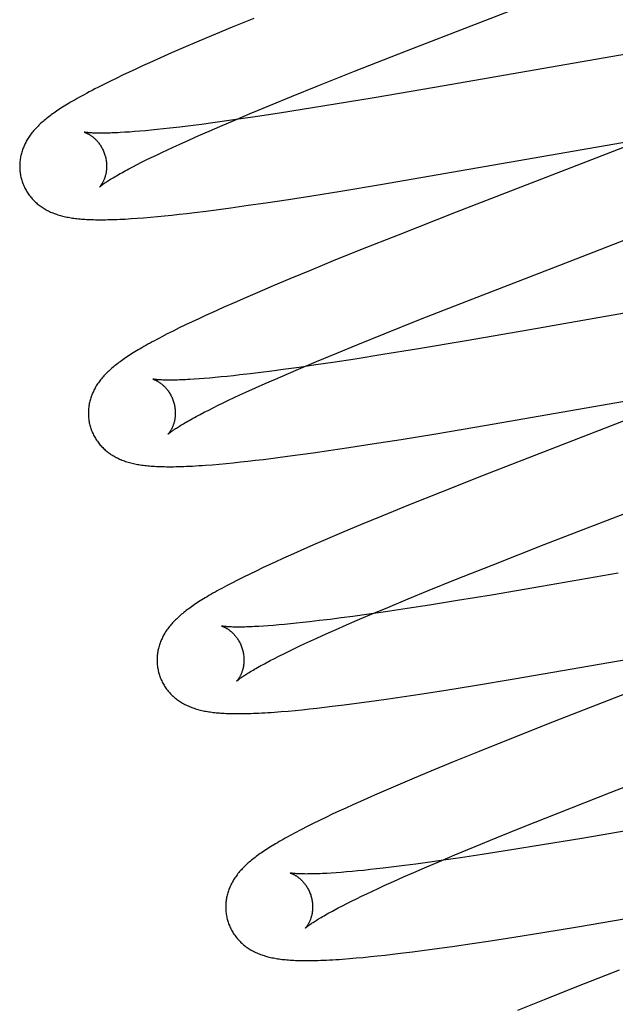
# Model space of a CAD drawing. Header units: inches. Extents: x 0 to 283, y 0 to 183.
# Tile 47 of 79: x 89.808 to 89.945, y 101.353 to 101.579. Entities that reach past the tile are written whole.
import ezdxf

# ---------------------------------------------------------------- set-up
doc = ezdxf.new("R2010")
doc.units = ezdxf.units.IN
doc.header["$LTSCALE"] = 15.583333
doc.header["$MEASUREMENT"] = 0
doc.linetypes.add('HIDDEN', pattern=[0.2, 0.1, -0.1])
doc.layers.add('DEFAULT_2', color=8, linetype='HIDDEN')

msp = doc.modelspace()

# ---------------------------------------------------------------- linework, layer by layer
at = {"layer": 'DEFAULT_2', "color": 8, "linetype": 'HIDDEN'}
for p, q in [((89.89689, 101.57183), (89.9442, 101.59018)), ((89.86179, 101.57929), (89.85679, 101.57724)), ((89.85679, 101.57724), (89.85291, 101.57563)), ((89.84914, 101.57404), (89.8455, 101.57248)), ((89.85291, 101.57563), (89.84914, 101.57404)), ((89.84286, 101.57133), (89.84029, 101.5702)), ((89.8455, 101.57248), (89.84286, 101.57133)), ((89.88491, 101.56712), (89.89689, 101.57183)), ((89.94957, 101.57145), (89.9033, 101.5634)), ((89.8378, 101.56909), (89.83618, 101.56836)), ((89.84029, 101.5702), (89.8378, 101.56909)), ((89.83306, 101.56691), (89.83155, 101.5662)), ((89.8346, 101.56763), (89.83306, 101.56691)), ((89.83618, 101.56836), (89.8346, 101.56763)), ((89.87651, 101.56378), (89.88491, 101.56712)), ((89.82866, 101.5648), (89.82727, 101.56411)), ((89.83008, 101.5655), (89.82866, 101.5648)), ((89.83155, 101.5662), (89.83008, 101.5655)), ((89.82727, 101.56411), (89.8259, 101.56342)), ((89.87045, 101.56133), (89.87651, 101.56378)), ((89.9033, 101.5634), (89.88941, 101.56102)), ((89.86559, 101.55934), (89.87045, 101.56133)), ((89.88941, 101.56102), (89.88044, 101.55953)), ((89.86093, 101.5574), (89.86559, 101.55934)), ((89.87286, 101.55831), (89.86765, 101.55749)), ((89.88044, 101.55953), (89.87286, 101.55831)), ((89.855, 101.55563), (89.8523, 101.55526)), ((89.85392, 101.55443), (89.85735, 101.5559)), ((89.85873, 101.55616), (89.855, 101.55563)), ((89.85735, 101.5559), (89.86093, 101.5574)), ((89.86261, 101.55673), (89.85873, 101.55616)), ((89.86765, 101.55749), (89.86261, 101.55673)), ((89.83435, 101.55325), (89.83319, 101.55316)), ((89.83556, 101.55335), (89.83435, 101.55325)), ((89.83683, 101.55346), (89.83556, 101.55335)), ((89.83816, 101.55359), (89.83683, 101.55346)), ((89.83954, 101.55372), (89.83816, 101.55359)), ((89.84097, 101.55387), (89.83954, 101.55372)), ((89.84245, 101.55403), (89.84097, 101.55387)), ((89.84476, 101.5543), (89.84245, 101.55403)), ((89.84717, 101.55459), (89.84476, 101.5543)), ((89.84969, 101.55491), (89.84717, 101.55459)), ((89.84907, 101.55232), (89.85145, 101.55336)), ((89.8523, 101.55526), (89.84969, 101.55491)), ((89.85145, 101.55336), (89.85392, 101.55443)), ((89.95625, 101.5533), (89.94276, 101.54804)), ((89.83319, 101.55316), (89.83208, 101.55309)), ((89.84462, 101.55032), (89.84679, 101.55131)), ((89.84679, 101.55131), (89.84907, 101.55232)), ((89.89086, 101.54108), (89.95007, 101.55135)), ((89.84059, 101.54846), (89.84188, 101.54906)), ((89.84188, 101.54906), (89.84323, 101.54969)), ((89.84323, 101.54969), (89.84462, 101.55032)), ((89.83594, 101.54619), (89.83702, 101.54673)), ((89.83702, 101.54673), (89.83816, 101.54729)), ((89.83816, 101.54729), (89.83935, 101.54786)), ((89.83935, 101.54786), (89.84059, 101.54846)), ((89.94276, 101.54804), (89.90829, 101.53469)), ((89.83304, 101.54469), (89.83395, 101.54517)), ((89.83395, 101.54517), (89.83492, 101.54567)), ((89.83492, 101.54567), (89.83594, 101.54619)), ((89.88175, 101.53958), (89.89086, 101.54108)), ((89.86449, 101.53689), (89.86972, 101.53767)), ((89.86972, 101.53767), (89.87511, 101.53851)), ((89.87511, 101.53851), (89.88175, 101.53958)), ((89.85082, 101.53499), (89.85362, 101.53536)), ((89.85362, 101.53536), (89.85649, 101.53574)), ((89.85649, 101.53574), (89.86043, 101.5363)), ((89.86043, 101.5363), (89.86449, 101.53689)), ((89.83491, 101.53333), (89.8364, 101.53344)), ((89.8364, 101.53344), (89.83796, 101.53358)), ((89.83796, 101.53358), (89.83958, 101.53372)), ((89.83958, 101.53372), (89.84123, 101.53389)), ((89.84123, 101.53389), (89.84289, 101.53406)), ((89.84289, 101.53406), (89.84459, 101.53425)), ((89.84459, 101.53425), (89.84633, 101.53444)), ((89.84633, 101.53444), (89.8481, 101.53465)), ((89.8481, 101.53465), (89.85082, 101.53499)), ((89.90829, 101.53469), (89.89496, 101.52946)), ((89.93448, 101.52349), (89.95532, 101.53157)), ((89.89496, 101.52946), (89.88632, 101.52603)), ((89.88632, 101.52603), (89.88003, 101.5235)), ((89.88003, 101.5235), (89.87494, 101.52142)), ((89.9121, 101.51481), (89.93448, 101.52349)), ((89.87001, 101.51938), (89.86619, 101.51778)), ((89.87494, 101.52142), (89.87001, 101.51938)), ((89.86619, 101.51778), (89.8625, 101.51621)), ((89.85981, 101.51505), (89.8572, 101.51391)), ((89.8625, 101.51621), (89.85981, 101.51505)), ((89.90011, 101.51009), (89.9121, 101.51481)), ((89.85467, 101.51278), (89.85222, 101.51168)), ((89.8572, 101.51391), (89.85467, 101.51278)), ((89.84909, 101.51023), (89.84757, 101.50951)), ((89.85064, 101.51095), (89.84909, 101.51023)), ((89.85222, 101.51168), (89.85064, 101.51095)), ((89.94703, 101.51149), (89.93173, 101.50881)), ((89.8446, 101.50809), (89.8432, 101.50739)), ((89.84607, 101.5088), (89.8446, 101.50809)), ((89.84757, 101.50951), (89.84607, 101.5088)), ((89.89172, 101.50675), (89.90011, 101.51009)), ((89.92699, 101.50798), (89.91055, 101.50514)), ((89.93173, 101.50881), (89.92699, 101.50798)), ((89.84186, 101.50672), (89.84062, 101.50607)), ((89.8432, 101.50739), (89.84186, 101.50672)), ((89.88567, 101.5043), (89.89172, 101.50675)), ((89.88082, 101.50232), (89.88567, 101.5043)), ((89.91055, 101.50514), (89.89913, 101.50322)), ((89.87617, 101.50038), (89.88082, 101.50232)), ((89.89142, 101.50196), (89.88505, 101.50095)), ((89.89913, 101.50322), (89.89142, 101.50196)), ((89.87218, 101.49903), (89.86852, 101.49853)), ((89.86919, 101.49742), (89.8726, 101.49888)), ((89.87599, 101.49958), (89.87218, 101.49903)), ((89.8726, 101.49888), (89.87617, 101.50038)), ((89.87993, 101.50017), (89.87599, 101.49958)), ((89.88505, 101.50095), (89.87993, 101.50017)), ((89.85289, 101.49669), (89.8516, 101.49658)), ((89.85423, 101.49682), (89.85289, 101.49669)), ((89.85563, 101.49696), (89.85423, 101.49682)), ((89.85707, 101.49712), (89.85563, 101.49696)), ((89.85857, 101.49728), (89.85707, 101.49712)), ((89.86091, 101.49755), (89.85857, 101.49728)), ((89.86335, 101.49785), (89.86091, 101.49755)), ((89.86589, 101.49818), (89.86335, 101.49785)), ((89.86852, 101.49853), (89.86589, 101.49818)), ((89.86673, 101.49635), (89.86919, 101.49742)), ((89.84919, 101.49639), (89.84807, 101.49631)), ((89.85037, 101.49648), (89.84919, 101.49639)), ((89.8516, 101.49658), (89.85037, 101.49648)), ((89.86211, 101.4943), (89.86437, 101.49531)), ((89.86437, 101.49531), (89.86673, 101.49635)), ((89.85596, 101.49147), (89.85724, 101.49207)), ((89.85724, 101.49207), (89.85857, 101.49269)), ((89.85857, 101.49269), (89.85995, 101.49332)), ((89.85995, 101.49332), (89.86211, 101.4943)), ((89.91525, 101.48575), (89.96218, 101.49392)), ((89.85244, 101.48976), (89.85356, 101.49031)), ((89.85356, 101.49031), (89.85474, 101.49088)), ((89.85474, 101.49088), (89.85596, 101.49147)), ((89.9589, 101.49138), (89.93126, 101.48068)), ((89.84852, 101.48774), (89.84942, 101.48821)), ((89.84942, 101.48821), (89.85037, 101.48871)), ((89.85037, 101.48871), (89.85138, 101.48922)), ((89.85138, 101.48922), (89.85244, 101.48976)), ((89.90357, 101.48378), (89.91525, 101.48575)), ((89.89561, 101.48248), (89.90357, 101.48378)), ((89.88361, 101.48059), (89.88898, 101.48142)), ((89.88898, 101.48142), (89.89561, 101.48248)), ((89.8667, 101.47821), (89.86952, 101.47858)), ((89.86952, 101.47858), (89.87241, 101.47897)), ((89.87241, 101.47897), (89.87538, 101.47938)), ((89.87538, 101.47938), (89.87944, 101.47997)), ((89.87944, 101.47997), (89.88361, 101.48059)), ((89.93126, 101.48068), (89.9145, 101.47415)), ((89.85219, 101.47665), (89.85379, 101.47679)), ((89.85379, 101.47679), (89.8554, 101.47694)), ((89.8554, 101.47694), (89.85703, 101.4771)), ((89.85703, 101.4771), (89.8587, 101.47727)), ((89.8587, 101.47727), (89.86041, 101.47746)), ((89.86041, 101.47746), (89.86216, 101.47766)), ((89.86216, 101.47766), (89.86395, 101.47787)), ((89.86395, 101.47787), (89.8667, 101.47821)), ((89.9145, 101.47415), (89.9047, 101.47027)), ((89.9047, 101.47027), (89.89731, 101.46731)), ((89.89731, 101.46731), (89.89118, 101.46481)), ((89.92851, 101.45826), (89.95309, 101.46779)), ((89.88625, 101.46278), (89.88243, 101.46118)), ((89.89118, 101.46481), (89.88625, 101.46278)), ((89.88243, 101.46118), (89.87872, 101.4596)), ((89.87603, 101.45844), (89.87341, 101.4573)), ((89.87872, 101.4596), (89.87603, 101.45844)), ((89.91653, 101.45355), (89.92851, 101.45826)), ((89.87087, 101.45617), (89.86841, 101.45507)), ((89.87341, 101.4573), (89.87087, 101.45617)), ((89.86526, 101.45362), (89.86375, 101.45291)), ((89.86682, 101.45434), (89.86526, 101.45362)), ((89.86841, 101.45507), (89.86682, 101.45434)), ((89.8608, 101.4515), (89.85938, 101.45079)), ((89.86226, 101.4522), (89.8608, 101.4515)), ((89.86375, 101.45291), (89.86226, 101.4522)), ((89.90813, 101.45021), (89.91653, 101.45355)), ((89.94556, 101.45167), (89.92787, 101.44861)), ((89.858, 101.4501), (89.8567, 101.44943)), ((89.85938, 101.45079), (89.858, 101.4501)), ((89.90207, 101.44776), (89.90813, 101.45021)), ((89.89721, 101.44577), (89.90207, 101.44776)), ((89.92787, 101.44861), (89.91638, 101.44667)), ((89.89254, 101.44384), (89.89721, 101.44577)), ((89.9086, 101.44539), (89.90217, 101.44437)), ((89.91638, 101.44667), (89.9086, 101.44539)), ((89.8882, 101.44227), (89.88452, 101.44176)), ((89.88553, 101.44086), (89.88896, 101.44233)), ((89.89202, 101.44282), (89.8882, 101.44227)), ((89.88896, 101.44233), (89.89254, 101.44384)), ((89.89699, 101.44357), (89.89202, 101.44282)), ((89.90217, 101.44437), (89.89699, 101.44357)), ((89.87016, 101.44004), (89.86881, 101.43991)), ((89.87156, 101.44019), (89.87016, 101.44004)), ((89.87302, 101.44034), (89.87156, 101.44019)), ((89.87452, 101.44051), (89.87302, 101.44034)), ((89.87687, 101.44078), (89.87452, 101.44051)), ((89.87932, 101.44108), (89.87687, 101.44078)), ((89.88187, 101.44141), (89.87932, 101.44108)), ((89.88452, 101.44176), (89.88187, 101.44141)), ((89.88305, 101.43979), (89.88553, 101.44086)), ((89.86509, 101.4396), (89.86396, 101.43953)), ((89.86627, 101.43969), (89.86509, 101.4396)), ((89.86751, 101.4398), (89.86627, 101.43969)), ((89.86881, 101.43991), (89.86751, 101.4398)), ((89.87622, 101.43675), (89.8784, 101.43774)), ((89.8784, 101.43774), (89.88068, 101.43875)), ((89.88068, 101.43875), (89.88305, 101.43979)), ((89.92165, 101.42737), (89.98444, 101.43824)), ((89.87219, 101.43488), (89.87349, 101.43549)), ((89.87349, 101.43549), (89.87483, 101.43612)), ((89.87483, 101.43612), (89.87622, 101.43675)), ((89.86862, 101.43316), (89.86976, 101.43372)), ((89.86976, 101.43372), (89.87095, 101.43429)), ((89.87095, 101.43429), (89.87219, 101.43488)), ((89.86463, 101.43111), (89.86554, 101.43159)), ((89.86554, 101.43159), (89.86651, 101.4321)), ((89.86651, 101.4321), (89.86754, 101.43262)), ((89.86754, 101.43262), (89.86862, 101.43316)), ((89.91252, 101.42587), (89.92165, 101.42737)), ((89.90048, 101.42397), (89.90587, 101.4248)), ((89.90587, 101.4248), (89.91252, 101.42587)), ((89.94878, 101.42456), (89.93084, 101.41757)), ((89.88535, 101.42179), (89.88824, 101.42218)), ((89.88824, 101.42218), (89.8922, 101.42274)), ((89.8922, 101.42274), (89.89629, 101.42333)), ((89.89629, 101.42333), (89.90048, 101.42397)), ((89.86806, 101.41987), (89.86963, 101.42)), ((89.86963, 101.42), (89.87123, 101.42015)), ((89.87123, 101.42015), (89.87287, 101.42031)), ((89.87287, 101.42031), (89.87455, 101.42049)), ((89.87455, 101.42049), (89.87626, 101.42067)), ((89.87626, 101.42067), (89.87801, 101.42087)), ((89.87801, 101.42087), (89.87979, 101.42109)), ((89.87979, 101.42109), (89.88253, 101.42143)), ((89.88253, 101.42143), (89.88535, 101.42179)), ((89.93084, 101.41757), (89.921, 101.41368)), ((89.94391, 101.40131), (89.98169, 101.41596)), ((89.921, 101.41368), (89.91358, 101.41071)), ((89.91358, 101.41071), (89.90742, 101.40821)), ((89.90246, 101.40616), (89.89861, 101.40455)), ((89.90742, 101.40821), (89.90246, 101.40616)), ((89.89861, 101.40455), (89.89489, 101.40297)), ((89.89218, 101.40181), (89.88954, 101.40066)), ((89.89489, 101.40297), (89.89218, 101.40181)), ((90.00282, 101.40208), (89.93716, 101.39071)), ((89.88699, 101.39953), (89.88451, 101.39841)), ((89.88954, 101.40066), (89.88699, 101.39953)), ((89.93193, 101.39661), (89.94391, 101.40131)), ((89.8829, 101.39768), (89.88133, 101.39696)), ((89.88451, 101.39841), (89.8829, 101.39768)), ((89.87686, 101.39483), (89.87542, 101.39413)), ((89.87832, 101.39554), (89.87686, 101.39483)), ((89.8798, 101.39624), (89.87832, 101.39554)), ((89.88133, 101.39696), (89.8798, 101.39624)), ((89.92354, 101.39326), (89.93193, 101.39661)), ((89.87402, 101.39343), (89.87272, 101.39276)), ((89.87542, 101.39413), (89.87402, 101.39343)), ((89.91749, 101.39082), (89.92354, 101.39326)), ((89.91264, 101.38883), (89.91749, 101.39082)), ((89.93716, 101.39071), (89.92815, 101.38922)), ((89.90799, 101.3869), (89.91264, 101.38883)), ((89.92055, 101.38799), (89.91428, 101.38701)), ((89.92815, 101.38922), (89.92055, 101.38799)), ((89.9054, 101.38568), (89.90169, 101.38516)), ((89.90442, 101.3854), (89.90799, 101.3869)), ((89.90927, 101.38625), (89.9054, 101.38568)), ((89.91428, 101.38701), (89.90927, 101.38625)), ((89.8885, 101.38352), (89.88706, 101.38336)), ((89.88999, 101.38368), (89.8885, 101.38352)), ((89.89152, 101.38386), (89.88999, 101.38368)), ((89.89392, 101.38414), (89.89152, 101.38386)), ((89.89641, 101.38446), (89.89392, 101.38414)), ((89.899, 101.3848), (89.89641, 101.38446)), ((89.89854, 101.38287), (89.901, 101.38394)), ((89.90169, 101.38516), (89.899, 101.3848)), ((89.901, 101.38394), (89.90442, 101.3854)), ((89.88067, 101.3828), (89.87956, 101.38272)), ((89.88183, 101.38289), (89.88067, 101.3828)), ((89.88306, 101.38299), (89.88183, 101.38289)), ((89.88434, 101.3831), (89.88306, 101.38299)), ((89.88567, 101.38323), (89.88434, 101.3831)), ((89.88706, 101.38336), (89.88567, 101.38323)), ((89.89391, 101.38082), (89.89617, 101.38183)), ((89.89617, 101.38183), (89.89854, 101.38287)), ((89.93619, 101.37037), (90.00021, 101.38145)), ((89.88902, 101.37858), (89.89036, 101.3792)), ((89.89036, 101.3792), (89.89174, 101.37984)), ((89.89174, 101.37984), (89.89391, 101.38082)), ((89.8842, 101.37626), (89.88533, 101.37682)), ((89.88533, 101.37682), (89.88651, 101.37739)), ((89.88651, 101.37739), (89.88774, 101.37798)), ((89.88774, 101.37798), (89.88902, 101.37858)), ((89.88025, 101.37423), (89.88115, 101.37471)), ((89.88115, 101.37471), (89.88211, 101.37521)), ((89.88211, 101.37521), (89.88313, 101.37572)), ((89.88313, 101.37572), (89.8842, 101.37626)), ((89.92821, 101.36906), (89.93619, 101.37037)), ((89.91616, 101.36716), (89.92155, 101.36799)), ((89.92155, 101.36799), (89.92821, 101.36906)), ((89.90103, 101.36499), (89.90392, 101.36538)), ((89.90392, 101.36538), (89.90788, 101.36593)), ((89.90788, 101.36593), (89.91197, 101.36653)), ((89.91197, 101.36653), (89.91616, 101.36716)), ((89.88373, 101.36307), (89.88532, 101.3632)), ((89.88532, 101.3632), (89.88693, 101.36335)), ((89.88693, 101.36335), (89.88856, 101.36351)), ((89.88856, 101.36351), (89.89023, 101.36368)), ((89.89023, 101.36368), (89.89194, 101.36387)), ((89.89194, 101.36387), (89.89368, 101.36407)), ((89.89368, 101.36407), (89.89547, 101.36428)), ((89.89547, 101.36428), (89.89821, 101.36462)), ((89.89821, 101.36462), (89.90103, 101.36499)), ((89.94573, 101.36043), (89.93592, 101.35655)), ((89.93592, 101.35655), (89.92853, 101.35358)), ((89.92853, 101.35358), (89.92241, 101.35109))]:
    msp.add_line(p, q, dxfattribs=at)
for points in [[(89.8259, 101.56342), (89.82522, 101.56307), (89.82455, 101.56272), (89.82391, 101.56238), (89.82329, 101.56205), (89.82271, 101.56174), (89.82215, 101.56143), (89.82163, 101.56114), (89.82112, 101.56086), (89.82064, 101.56058), (89.82018, 101.56032), (89.81974, 101.56006), (89.81932, 101.55981), (89.81891, 101.55956), (89.81851, 101.55932), (89.81813, 101.55908), (89.81777, 101.55885), (89.81741, 101.55862), (89.81706, 101.5584), (89.81672, 101.55817), (89.8164, 101.55795), (89.81608, 101.55773), (89.81577, 101.55752), (89.81547, 101.5573), (89.81517, 101.55709), (89.81489, 101.55688), (89.81461, 101.55667), (89.81434, 101.55645), (89.81407, 101.55624), (89.81381, 101.55603), (89.81355, 101.55582), (89.8133, 101.5556)], [(89.8133, 101.5556), (89.81305, 101.55539), (89.81281, 101.55517), (89.81258, 101.55496), (89.81235, 101.55474), (89.81213, 101.55452), (89.81191, 101.5543), (89.81169, 101.55407), (89.81149, 101.55385), (89.81129, 101.55363), (89.81109, 101.5534), (89.8109, 101.55317), (89.81071, 101.55294), (89.81053, 101.55271), (89.81036, 101.55247), (89.81019, 101.55224), (89.81003, 101.552), (89.80987, 101.55176), (89.80972, 101.55152), (89.80958, 101.55127), (89.80944, 101.55103), (89.8093, 101.55078), (89.80918, 101.55053), (89.80906, 101.55028), (89.80894, 101.55003), (89.80883, 101.54978), (89.80873, 101.54953), (89.80864, 101.54928), (89.80855, 101.54903), (89.80846, 101.54877), (89.80838, 101.54851), (89.80831, 101.54825), (89.80824, 101.54799), (89.80818, 101.54773), (89.80813, 101.54746), (89.80808, 101.5472), (89.80803, 101.54693), (89.808, 101.54666), (89.80797, 101.54638), (89.80794, 101.54611), (89.80793, 101.54584), (89.80792, 101.54556), (89.80791, 101.54529), (89.80792, 101.54501), (89.80793, 101.54473), (89.80794, 101.54445), (89.80797, 101.54418), (89.808, 101.5439), (89.80804, 101.54362), (89.80808, 101.54335), (89.80813, 101.54307), (89.80819, 101.5428), (89.80826, 101.54253), (89.80832, 101.5423)], [(89.82274, 101.55312), (89.82273, 101.55312), (89.82272, 101.55313), (89.82273, 101.55312), (89.82275, 101.55312), (89.82277, 101.55311), (89.8228, 101.5531), (89.82284, 101.55309), (89.82288, 101.55308), (89.82294, 101.55306), (89.82299, 101.55304), (89.82305, 101.55301), (89.82312, 101.55299), (89.82319, 101.55296), (89.82327, 101.55292), (89.82335, 101.55289), (89.82344, 101.55284), (89.82353, 101.5528), (89.82362, 101.55275), (89.82372, 101.5527), (89.82382, 101.55264), (89.82393, 101.55258), (89.82403, 101.55252), (89.82414, 101.55245), (89.82426, 101.55237), (89.82437, 101.55229), (89.82449, 101.55221), (89.82461, 101.55212), (89.82473, 101.55202), (89.82486, 101.55192), (89.82498, 101.55181), (89.82511, 101.5517), (89.82524, 101.55158), (89.82537, 101.55146), (89.8255, 101.55133), (89.82563, 101.55119), (89.82576, 101.55104), (89.82589, 101.55089), (89.82602, 101.55073), (89.82615, 101.55057), (89.82628, 101.55039), (89.8264, 101.55021), (89.82653, 101.55003), (89.82665, 101.54983), (89.82676, 101.54963), (89.82688, 101.54943), (89.82699, 101.54922), (89.82709, 101.549), (89.82719, 101.54878), (89.82728, 101.54856), (89.82737, 101.54833), (89.82745, 101.5481), (89.82753, 101.54786), (89.82759, 101.54766)], [(89.83208, 101.55309), (89.83104, 101.55303), (89.83054, 101.553), (89.83006, 101.55298), (89.82959, 101.55296), (89.82914, 101.55294), (89.8287, 101.55292), (89.82828, 101.55291), (89.82787, 101.5529), (89.82748, 101.5529), (89.82711, 101.55289), (89.82675, 101.55289), (89.82641, 101.55289), (89.82609, 101.55289), (89.82578, 101.55289), (89.82548, 101.5529), (89.82521, 101.55291), (89.82494, 101.55292), (89.8247, 101.55293), (89.82447, 101.55294), (89.82426, 101.55295), (89.82406, 101.55297), (89.82388, 101.55298), (89.82371, 101.55299), (89.82356, 101.55301), (89.82342, 101.55302), (89.82329, 101.55304), (89.82318, 101.55305), (89.82309, 101.55306), (89.823, 101.55308), (89.82293, 101.55309), (89.82287, 101.5531), (89.82282, 101.55311), (89.82278, 101.55311), (89.82274, 101.55312)], [(89.82759, 101.54766), (89.82764, 101.54745), (89.8277, 101.5472), (89.82775, 101.54696), (89.82779, 101.54672), (89.82783, 101.54648), (89.82786, 101.54624), (89.82788, 101.546), (89.8279, 101.54576), (89.8279, 101.54552), (89.82791, 101.54529), (89.8279, 101.54506), (89.82789, 101.54484), (89.82788, 101.54462), (89.82786, 101.54441), (89.82783, 101.5442), (89.8278, 101.54399), (89.82777, 101.5438), (89.82773, 101.5436), (89.82769, 101.54342), (89.82764, 101.54324), (89.8276, 101.54306), (89.82755, 101.54289), (89.8275, 101.54273), (89.82744, 101.54257), (89.82739, 101.54242), (89.82733, 101.54228), (89.82728, 101.54214), (89.82722, 101.54201), (89.82716, 101.54188), (89.8271, 101.54176), (89.82704, 101.54164), (89.82699, 101.54153), (89.82693, 101.54143), (89.82687, 101.54133), (89.82681, 101.54123), (89.82676, 101.54114), (89.8267, 101.54106), (89.82665, 101.54098), (89.8266, 101.5409), (89.82655, 101.54084), (89.82651, 101.54077), (89.82646, 101.54072), (89.82642, 101.54066), (89.82639, 101.54062), (89.82635, 101.54058), (89.82632, 101.54054), (89.8263, 101.54051), (89.82628, 101.54049), (89.82626, 101.54047), (89.82625, 101.54046), (89.82625, 101.54046)], [(89.82625, 101.54046), (89.82626, 101.54047), (89.82627, 101.54048), (89.82629, 101.5405), (89.82632, 101.54053), (89.82636, 101.54057), (89.82641, 101.54061), (89.82647, 101.54066), (89.82654, 101.54072), (89.82662, 101.54078), (89.82671, 101.54085), (89.82682, 101.54093), (89.82693, 101.54102), (89.82706, 101.54111), (89.8272, 101.54121), (89.82735, 101.54132), (89.82752, 101.54144), (89.8277, 101.54156), (89.8279, 101.54169), (89.82811, 101.54183), (89.82833, 101.54197), (89.82857, 101.54213), (89.82882, 101.54229), (89.82909, 101.54245), (89.82938, 101.54262), (89.82967, 101.5428), (89.82999, 101.54299), (89.83032, 101.54318), (89.83066, 101.54338), (89.83102, 101.54358), (89.83139, 101.54379), (89.83178, 101.54401), (89.83218, 101.54423), (89.8326, 101.54446), (89.83304, 101.54469)], [(89.80832, 101.5423), (89.80839, 101.54207), (89.80847, 101.54181), (89.80856, 101.54154), (89.80866, 101.54128), (89.80876, 101.54102), (89.80887, 101.54077), (89.80899, 101.54051), (89.80911, 101.54026), (89.80924, 101.54002), (89.80937, 101.53978), (89.80951, 101.53954), (89.80965, 101.5393), (89.8098, 101.53907), (89.80996, 101.53885), (89.81012, 101.53863), (89.81029, 101.53841), (89.81046, 101.5382), (89.81063, 101.53799), (89.81081, 101.53778), (89.811, 101.53759), (89.81118, 101.53739), (89.81137, 101.5372), (89.81157, 101.53702), (89.81177, 101.53684), (89.81197, 101.53666), (89.81218, 101.53649), (89.81239, 101.53633), (89.81261, 101.53617), (89.81283, 101.53601), (89.81305, 101.53585), (89.81328, 101.5357), (89.81352, 101.53555), (89.81376, 101.53541), (89.81401, 101.53527), (89.81426, 101.53514), (89.81451, 101.53501), (89.81477, 101.53488), (89.81503, 101.53476), (89.8153, 101.53465), (89.81557, 101.53454), (89.81584, 101.53443), (89.81611, 101.53433), (89.81639, 101.53423), (89.81668, 101.53414), (89.81697, 101.53405), (89.81726, 101.53396), (89.81755, 101.53388), (89.81785, 101.5338), (89.81816, 101.53373), (89.81847, 101.53366), (89.81878, 101.5336), (89.81909, 101.53354), (89.81941, 101.53348), (89.81974, 101.53343), (89.82006, 101.53338), (89.8204, 101.53333), (89.82074, 101.53328), (89.82108, 101.53324), (89.82143, 101.53321), (89.82179, 101.53317), (89.82215, 101.53314), (89.82252, 101.53311), (89.8229, 101.53309), (89.82328, 101.53306), (89.82367, 101.53304), (89.82408, 101.53302), (89.82449, 101.53301), (89.82491, 101.533), (89.82534, 101.53299), (89.82578, 101.53298), (89.82624, 101.53298), (89.8267, 101.53298), (89.82718, 101.53298), (89.82767, 101.53299), (89.82818, 101.533), (89.8287, 101.53301), (89.82924, 101.53302), (89.82979, 101.53304), (89.83036, 101.53306), (89.83095, 101.53309), (89.83156, 101.53312), (89.83219, 101.53315), (89.83284, 101.53319), (89.83351, 101.53323), (89.83491, 101.53333)], [(89.84062, 101.50607), (89.84003, 101.50577), (89.83946, 101.50546), (89.83892, 101.50517), (89.83839, 101.50488), (89.83788, 101.50461), (89.83739, 101.50433), (89.83691, 101.50407), (89.83646, 101.50381), (89.83602, 101.50355), (89.83559, 101.5033), (89.83517, 101.50306), (89.83477, 101.50281), (89.83438, 101.50258), (89.83401, 101.50234), (89.83364, 101.50211), (89.83328, 101.50188), (89.83293, 101.50166), (89.83259, 101.50143), (89.83226, 101.50121), (89.83194, 101.50099), (89.83163, 101.50077), (89.83132, 101.50056), (89.83102, 101.50034), (89.83073, 101.50013), (89.83045, 101.49991), (89.83017, 101.4997), (89.8299, 101.49949), (89.82964, 101.49927), (89.82938, 101.49906), (89.82913, 101.49884)], [(89.82913, 101.49884), (89.82888, 101.49863), (89.82864, 101.49841), (89.8284, 101.49819), (89.82817, 101.49798), (89.82795, 101.49776), (89.82773, 101.49754), (89.82751, 101.49731), (89.8273, 101.49709), (89.8271, 101.49686), (89.8269, 101.49663), (89.82671, 101.49641), (89.82653, 101.49617), (89.82635, 101.49594), (89.82617, 101.49571), (89.826, 101.49547), (89.82584, 101.49523), (89.82568, 101.49499), (89.82553, 101.49475), (89.82538, 101.49451), (89.82524, 101.49426), (89.82511, 101.49401), (89.82498, 101.49376), (89.82486, 101.49351), (89.82474, 101.49326), (89.82463, 101.49301), (89.82453, 101.49276), (89.82443, 101.49251), (89.82434, 101.49225), (89.82426, 101.492), (89.82418, 101.49174), (89.82411, 101.49148), (89.82404, 101.49122), (89.82398, 101.49095), (89.82392, 101.49069), (89.82387, 101.49042), (89.82383, 101.49015), (89.82379, 101.48988), (89.82376, 101.48961), (89.82374, 101.48933), (89.82372, 101.48906), (89.82371, 101.48878), (89.8237, 101.4885), (89.82371, 101.48823), (89.82372, 101.48795), (89.82373, 101.48767), (89.82376, 101.48739), (89.82379, 101.48711), (89.82383, 101.48684), (89.82387, 101.48656), (89.82392, 101.48629), (89.82398, 101.48601), (89.82405, 101.48574), (89.82411, 101.48551)], [(89.83854, 101.49633), (89.83853, 101.49633), (89.83852, 101.49634), (89.83852, 101.49633), (89.83853, 101.49633), (89.83856, 101.49632), (89.83859, 101.49631), (89.83862, 101.4963), (89.83867, 101.49629), (89.83872, 101.49627), (89.83877, 101.49625), (89.83883, 101.49623), (89.8389, 101.4962), (89.83897, 101.49617), (89.83905, 101.49614), (89.83913, 101.4961), (89.83922, 101.49606), (89.83931, 101.49602), (89.8394, 101.49597), (89.8395, 101.49592), (89.8396, 101.49586), (89.8397, 101.4958), (89.83981, 101.49573), (89.83992, 101.49566), (89.84003, 101.49559), (89.84015, 101.49551), (89.84027, 101.49543), (89.84039, 101.49534), (89.84051, 101.49524), (89.84063, 101.49514), (89.84076, 101.49503), (89.84089, 101.49492), (89.84102, 101.4948), (89.84115, 101.49468), (89.84128, 101.49455), (89.84141, 101.49441), (89.84154, 101.49426), (89.84167, 101.49411), (89.8418, 101.49395), (89.84193, 101.49378), (89.84206, 101.49361), (89.84219, 101.49343), (89.84231, 101.49324), (89.84243, 101.49305), (89.84255, 101.49285), (89.84266, 101.49265), (89.84277, 101.49243), (89.84288, 101.49222), (89.84298, 101.492), (89.84307, 101.49177), (89.84316, 101.49154), (89.84324, 101.49131), (89.84332, 101.49107), (89.84338, 101.49086)], [(89.84807, 101.49631), (89.84702, 101.49625), (89.84651, 101.49622), (89.84602, 101.49619), (89.84554, 101.49617), (89.84508, 101.49615), (89.84464, 101.49614), (89.84421, 101.49612), (89.8438, 101.49611), (89.8434, 101.49611), (89.84302, 101.4961), (89.84266, 101.4961), (89.84231, 101.4961), (89.84198, 101.4961), (89.84166, 101.4961), (89.84136, 101.49611), (89.84108, 101.49611), (89.84081, 101.49612), (89.84056, 101.49613), (89.84033, 101.49614), (89.84011, 101.49616), (89.83991, 101.49617), (89.83972, 101.49618), (89.83955, 101.4962), (89.83939, 101.49621), (89.83925, 101.49623), (89.83912, 101.49624), (89.839, 101.49626), (89.8389, 101.49627), (89.83881, 101.49628), (89.83874, 101.49629), (89.83867, 101.4963), (89.83862, 101.49631), (89.83858, 101.49632), (89.83855, 101.49633), (89.83854, 101.49633)], [(89.84338, 101.49086), (89.84344, 101.49065), (89.84349, 101.49041), (89.84354, 101.49017), (89.84359, 101.48992), (89.84362, 101.48968), (89.84365, 101.48944), (89.84367, 101.4892), (89.84369, 101.48896), (89.8437, 101.48873), (89.8437, 101.4885), (89.84369, 101.48827), (89.84368, 101.48804), (89.84367, 101.48782), (89.84365, 101.48761), (89.84362, 101.4874), (89.84359, 101.4872), (89.84356, 101.487), (89.84352, 101.4868), (89.84348, 101.48662), (89.84343, 101.48644), (89.84339, 101.48626), (89.84334, 101.48609), (89.84328, 101.48593), (89.84323, 101.48578), (89.84318, 101.48563), (89.84312, 101.48548), (89.84306, 101.48534), (89.84301, 101.48521), (89.84295, 101.48508), (89.84289, 101.48496), (89.84283, 101.48484), (89.84277, 101.48473), (89.84271, 101.48463), (89.84266, 101.48453), (89.8426, 101.48443), (89.84255, 101.48434), (89.84249, 101.48426), (89.84244, 101.48418), (89.84239, 101.48411), (89.84234, 101.48404), (89.84229, 101.48398), (89.84225, 101.48392), (89.84221, 101.48387), (89.84217, 101.48382), (89.84214, 101.48378), (89.84211, 101.48375), (89.84208, 101.48372), (89.84206, 101.4837), (89.84205, 101.48368), (89.84204, 101.48367), (89.84204, 101.48367)], [(89.84204, 101.48367), (89.84205, 101.48368), (89.84207, 101.4837), (89.84209, 101.48372), (89.84212, 101.48375), (89.84217, 101.48379), (89.84222, 101.48383), (89.84228, 101.48388), (89.84235, 101.48394), (89.84244, 101.48401), (89.84253, 101.48408), (89.84264, 101.48416), (89.84276, 101.48425), (89.84289, 101.48434), (89.84303, 101.48445), (89.84319, 101.48456), (89.84336, 101.48468), (89.84354, 101.4848), (89.84374, 101.48494), (89.84396, 101.48508), (89.84419, 101.48522), (89.84443, 101.48538), (89.84469, 101.48554), (89.84496, 101.48571), (89.84525, 101.48588), (89.84555, 101.48606), (89.84587, 101.48625), (89.84621, 101.48645), (89.84655, 101.48665), (89.84692, 101.48685), (89.8473, 101.48706), (89.84769, 101.48728), (89.8481, 101.48751), (89.84852, 101.48774)], [(89.82411, 101.48551), (89.82418, 101.48528), (89.82426, 101.48501), (89.82435, 101.48475), (89.82445, 101.48448), (89.82455, 101.48422), (89.82466, 101.48397), (89.82478, 101.48371), (89.8249, 101.48346), (89.82503, 101.48321), (89.82517, 101.48297), (89.82531, 101.48273), (89.82546, 101.48249), (89.82561, 101.48226), (89.82577, 101.48204), (89.82593, 101.48181), (89.8261, 101.48159), (89.82627, 101.48138), (89.82644, 101.48117), (89.82663, 101.48097), (89.82681, 101.48077), (89.827, 101.48057), (89.82719, 101.48038), (89.82739, 101.4802), (89.82759, 101.48002), (89.8278, 101.47984), (89.82801, 101.47967), (89.82822, 101.47951), (89.82844, 101.47934), (89.82866, 101.47919), (89.82889, 101.47903), (89.82912, 101.47888), (89.82936, 101.47873), (89.82961, 101.47859), (89.82986, 101.47845), (89.83011, 101.47832), (89.83037, 101.47819), (89.83063, 101.47806), (89.83089, 101.47794), (89.83116, 101.47783), (89.83143, 101.47772), (89.8317, 101.47761), (89.83198, 101.47751), (89.83227, 101.47741), (89.83255, 101.47732), (89.83284, 101.47723), (89.83314, 101.47715), (89.83344, 101.47707), (89.83374, 101.47699), (89.83405, 101.47692), (89.83436, 101.47685), (89.83467, 101.47679), (89.83499, 101.47673), (89.83532, 101.47667), (89.83565, 101.47662), (89.83599, 101.47657), (89.83633, 101.47652), (89.83668, 101.47648), (89.83703, 101.47644), (89.8374, 101.4764), (89.83777, 101.47636), (89.83815, 101.47633), (89.83855, 101.4763), (89.83895, 101.47628), (89.83937, 101.47626), (89.83981, 101.47624), (89.84025, 101.47622), (89.84072, 101.47621), (89.84119, 101.4762), (89.84169, 101.47619), (89.84219, 101.47619), (89.84272, 101.47619), (89.84326, 101.47619), (89.84382, 101.4762), (89.84441, 101.47621), (89.84501, 101.47623), (89.84563, 101.47625), (89.84628, 101.47628), (89.84695, 101.47631), (89.84764, 101.47634), (89.84836, 101.47638), (89.8491, 101.47643), (89.84985, 101.47648), (89.85062, 101.47653), (89.85219, 101.47665)], [(89.8567, 101.44943), (89.85608, 101.44911), (89.85549, 101.4488), (89.85492, 101.44849), (89.85437, 101.4482), (89.85384, 101.44791), (89.85332, 101.44762), (89.85283, 101.44735), (89.85235, 101.44707), (89.85189, 101.44681), (89.85144, 101.44655), (89.85101, 101.44629), (89.8506, 101.44604), (89.8502, 101.4458), (89.84981, 101.44556), (89.84943, 101.44532), (89.84906, 101.44509), (89.84871, 101.44486), (89.84836, 101.44463), (89.84803, 101.4444), (89.8477, 101.44418), (89.84739, 101.44396), (89.84708, 101.44374), (89.84678, 101.44353), (89.84649, 101.44331), (89.84621, 101.4431), (89.84593, 101.44288), (89.84566, 101.44267), (89.8454, 101.44246), (89.84514, 101.44224), (89.84489, 101.44203)], [(89.84489, 101.44203), (89.84464, 101.44181), (89.8444, 101.4416), (89.84417, 101.44138), (89.84394, 101.44116), (89.84372, 101.44094), (89.8435, 101.44072), (89.84328, 101.4405), (89.84308, 101.44028), (89.84287, 101.44005), (89.84268, 101.43982), (89.84249, 101.43959), (89.8423, 101.43936), (89.84212, 101.43913), (89.84195, 101.4389), (89.84178, 101.43866), (89.84162, 101.43842), (89.84146, 101.43818), (89.84131, 101.43794), (89.84116, 101.4377), (89.84102, 101.43745), (89.84089, 101.4372), (89.84076, 101.43695), (89.84064, 101.4367), (89.84053, 101.43645), (89.84042, 101.4362), (89.84032, 101.43595), (89.84022, 101.4357), (89.84013, 101.43545), (89.84004, 101.43519), (89.83997, 101.43494), (89.83989, 101.43468), (89.83983, 101.43441), (89.83976, 101.43415), (89.83971, 101.43389), (89.83966, 101.43362), (89.83962, 101.43335), (89.83958, 101.43308), (89.83955, 101.43281), (89.83953, 101.43253), (89.83951, 101.43226), (89.8395, 101.43198), (89.8395, 101.43171), (89.8395, 101.43143), (89.83951, 101.43115), (89.83953, 101.43087), (89.83955, 101.4306), (89.83958, 101.43032), (89.83962, 101.43004), (89.83966, 101.42977), (89.83972, 101.42949), (89.83977, 101.42922), (89.83984, 101.42895), (89.8399, 101.42872)], [(89.85433, 101.43954), (89.85432, 101.43954), (89.85431, 101.43954), (89.8543, 101.43954), (89.85431, 101.43954), (89.85432, 101.43954), (89.85435, 101.43953), (89.85437, 101.43952), (89.85441, 101.43951), (89.85445, 101.4395), (89.8545, 101.43948), (89.85456, 101.43946), (89.85462, 101.43944), (89.85469, 101.43941), (89.85476, 101.43938), (89.85483, 101.43935), (89.85492, 101.43931), (89.855, 101.43927), (89.85509, 101.43923), (89.85518, 101.43918), (89.85528, 101.43913), (89.85538, 101.43907), (89.85549, 101.43901), (89.85559, 101.43895), (89.8557, 101.43888), (89.85582, 101.4388), (89.85593, 101.43872), (89.85605, 101.43864), (89.85617, 101.43855), (89.85629, 101.43845), (89.85642, 101.43835), (89.85654, 101.43825), (89.85667, 101.43814), (89.8568, 101.43802), (89.85693, 101.43789), (89.85706, 101.43776), (89.8572, 101.43762), (89.85733, 101.43748), (89.85746, 101.43732), (89.85759, 101.43716), (89.85772, 101.437), (89.85785, 101.43682), (89.85798, 101.43664), (89.8581, 101.43646), (89.85822, 101.43626), (89.85834, 101.43606), (89.85845, 101.43586), (89.85856, 101.43565), (89.85867, 101.43543), (89.85877, 101.43521), (89.85886, 101.43498), (89.85895, 101.43475), (89.85903, 101.43452), (89.85911, 101.43428), (89.85917, 101.43407)], [(89.86396, 101.43953), (89.8629, 101.43946), (89.86239, 101.43943), (89.86189, 101.43941), (89.86141, 101.43938), (89.86095, 101.43937), (89.8605, 101.43935), (89.86007, 101.43934), (89.85965, 101.43932), (89.85926, 101.43932), (89.85887, 101.43931), (89.8585, 101.43931), (89.85815, 101.43931), (89.85782, 101.43931), (89.8575, 101.43931), (89.8572, 101.43932), (89.85691, 101.43932), (89.85664, 101.43933), (89.85639, 101.43934), (89.85615, 101.43935), (89.85593, 101.43936), (89.85572, 101.43938), (89.85553, 101.43939), (89.85536, 101.43941), (89.8552, 101.43942), (89.85505, 101.43943), (89.85492, 101.43945), (89.85481, 101.43946), (89.8547, 101.43948), (89.85461, 101.43949), (89.85453, 101.4395), (89.85447, 101.43951), (89.85442, 101.43952), (89.85437, 101.43953), (89.85434, 101.43954), (89.85433, 101.43954)], [(89.85917, 101.43407), (89.85923, 101.43386), (89.85928, 101.43362), (89.85933, 101.43338), (89.85938, 101.43314), (89.85941, 101.43289), (89.85944, 101.43265), (89.85946, 101.43241), (89.85948, 101.43218), (89.85949, 101.43194), (89.85949, 101.43171), (89.85948, 101.43148), (89.85947, 101.43126), (89.85946, 101.43104), (89.85944, 101.43082), (89.85941, 101.43062), (89.85938, 101.43041), (89.85935, 101.43021), (89.85931, 101.43002), (89.85927, 101.42983), (89.85923, 101.42965), (89.85918, 101.42948), (89.85913, 101.42931), (89.85908, 101.42915), (89.85902, 101.42899), (89.85897, 101.42884), (89.85891, 101.4287), (89.85886, 101.42856), (89.8588, 101.42843), (89.85874, 101.4283), (89.85868, 101.42818), (89.85863, 101.42806), (89.85857, 101.42795), (89.85851, 101.42784), (89.85845, 101.42774), (89.8584, 101.42765), (89.85834, 101.42756), (89.85829, 101.42747), (89.85823, 101.4274), (89.85818, 101.42732), (89.85813, 101.42725), (89.85809, 101.42719), (89.85804, 101.42713), (89.858, 101.42708), (89.85797, 101.42704), (89.85793, 101.42699), (89.8579, 101.42696), (89.85788, 101.42693), (89.85786, 101.42691), (89.85784, 101.42689), (89.85783, 101.42688), (89.85783, 101.42688)], [(89.85783, 101.42688), (89.85784, 101.42689), (89.85785, 101.4269), (89.85788, 101.42692), (89.85791, 101.42695), (89.85795, 101.42699), (89.858, 101.42703), (89.85806, 101.42708), (89.85813, 101.42713), (89.85821, 101.4272), (89.8583, 101.42727), (89.8584, 101.42735), (89.85852, 101.42744), (89.85865, 101.42753), (89.85879, 101.42763), (89.85894, 101.42774), (89.85911, 101.42786), (89.85929, 101.42798), (89.85948, 101.42811), (89.85969, 101.42825), (89.85992, 101.4284), (89.86016, 101.42855), (89.86041, 101.42871), (89.86068, 101.42887), (89.86097, 101.42905), (89.86127, 101.42923), (89.86158, 101.42941), (89.86191, 101.4296), (89.86225, 101.4298), (89.86261, 101.43001), (89.86299, 101.43022), (89.86338, 101.43043), (89.86378, 101.43065), (89.8642, 101.43088), (89.86463, 101.43111)], [(89.8399, 101.42872), (89.83997, 101.42849), (89.84005, 101.42822), (89.84014, 101.42796), (89.84024, 101.42769), (89.84034, 101.42743), (89.84045, 101.42718), (89.84057, 101.42692), (89.84069, 101.42667), (89.84082, 101.42643), (89.84096, 101.42618), (89.8411, 101.42594), (89.84124, 101.42571), (89.8414, 101.42548), (89.84155, 101.42525), (89.84171, 101.42503), (89.84188, 101.42481), (89.84205, 101.4246), (89.84223, 101.42439), (89.84241, 101.42418), (89.84259, 101.42398), (89.84278, 101.42379), (89.84298, 101.4236), (89.84317, 101.42342), (89.84338, 101.42324), (89.84358, 101.42306), (89.84379, 101.42289), (89.844, 101.42272), (89.84422, 101.42256), (89.84444, 101.4224), (89.84467, 101.42225), (89.8449, 101.4221), (89.84514, 101.42195), (89.84538, 101.42181), (89.84563, 101.42167), (89.84588, 101.42153), (89.84614, 101.4214), (89.8464, 101.42128), (89.84666, 101.42116), (89.84693, 101.42104), (89.8472, 101.42093), (89.84747, 101.42083), (89.84775, 101.42073), (89.84803, 101.42063), (89.84832, 101.42054), (89.84861, 101.42045), (89.8489, 101.42036), (89.8492, 101.42028), (89.84951, 101.42021), (89.84981, 101.42013), (89.85012, 101.42007), (89.85044, 101.42), (89.85075, 101.41994), (89.85108, 101.41988), (89.8514, 101.41983), (89.85173, 101.41978), (89.85207, 101.41973), (89.85241, 101.41969), (89.85276, 101.41965), (89.85311, 101.41961), (89.85346, 101.41958), (89.85383, 101.41955), (89.8542, 101.41952), (89.85458, 101.4195), (89.85496, 101.41947), (89.85536, 101.41945), (89.85577, 101.41944), (89.85618, 101.41942), (89.85661, 101.41941), (89.85705, 101.4194), (89.8575, 101.4194), (89.85796, 101.4194), (89.85844, 101.4194), (89.85893, 101.4194), (89.85944, 101.41941), (89.85997, 101.41942), (89.86051, 101.41943), (89.86108, 101.41945), (89.86167, 101.41947), (89.86228, 101.4195), (89.86291, 101.41953), (89.86358, 101.41956), (89.86427, 101.4196), (89.86499, 101.41964), (89.86574, 101.41969), (89.8665, 101.41975), (89.86806, 101.41987)], [(89.87272, 101.39276), (89.87211, 101.39244), (89.87153, 101.39214), (89.87097, 101.39184), (89.87043, 101.39155), (89.86992, 101.39127), (89.86942, 101.391), (89.86893, 101.39073), (89.86847, 101.39047), (89.86802, 101.39021), (89.86758, 101.38996), (89.86716, 101.38971), (89.86675, 101.38947), (89.86635, 101.38923), (89.86596, 101.38899), (89.86559, 101.38876), (89.86522, 101.38853), (89.86487, 101.3883), (89.86452, 101.38808), (89.86418, 101.38785), (89.86385, 101.38763), (89.86353, 101.38741), (89.86322, 101.3872), (89.86291, 101.38698), (89.86261, 101.38676), (89.86232, 101.38655), (89.86204, 101.38634), (89.86176, 101.38612), (89.86149, 101.38591), (89.86123, 101.3857), (89.86097, 101.38548), (89.86071, 101.38527)], [(89.86071, 101.38527), (89.86047, 101.38505), (89.86023, 101.38484), (89.85999, 101.38462), (89.85976, 101.3844), (89.85953, 101.38418), (89.85931, 101.38396), (89.8591, 101.38374), (89.85889, 101.38351), (89.85869, 101.38329), (89.85849, 101.38306), (89.8583, 101.38283), (89.85811, 101.3826), (89.85793, 101.38236), (89.85776, 101.38213), (89.85759, 101.38189), (89.85742, 101.38166), (89.85727, 101.38142), (89.85711, 101.38117), (89.85697, 101.38093), (89.85682, 101.38068), (89.85669, 101.38043), (89.85656, 101.38018), (89.85644, 101.37993), (89.85632, 101.37968), (89.85622, 101.37943), (89.85611, 101.37918), (89.85602, 101.37893), (89.85593, 101.37867), (89.85584, 101.37842), (89.85576, 101.37816), (89.85569, 101.3779), (89.85562, 101.37764), (89.85556, 101.37737), (89.8555, 101.37711), (89.85545, 101.37684), (89.85541, 101.37657), (89.85537, 101.3763), (89.85534, 101.37603), (89.85532, 101.37575), (89.8553, 101.37548), (89.85529, 101.3752), (89.85529, 101.37492), (89.85529, 101.37464), (89.8553, 101.37437), (89.85532, 101.37409), (89.85534, 101.37381), (89.85537, 101.37353), (89.85541, 101.37326), (89.85545, 101.37298), (89.85551, 101.3727), (89.85556, 101.37243), (89.85563, 101.37216), (89.85569, 101.37192)], [(89.87012, 101.38275), (89.87011, 101.38275), (89.8701, 101.38275), (89.8701, 101.38275), (89.87012, 101.38275), (89.87014, 101.38274), (89.87017, 101.38273), (89.87021, 101.38272), (89.87025, 101.38271), (89.8703, 101.38269), (89.87036, 101.38267), (89.87042, 101.38264), (89.87049, 101.38262), (89.87056, 101.38259), (89.87064, 101.38255), (89.87072, 101.38252), (89.8708, 101.38247), (89.87089, 101.38243), (89.87099, 101.38238), (89.87109, 101.38233), (89.87119, 101.38227), (89.87129, 101.38221), (89.8714, 101.38215), (89.87151, 101.38208), (89.87162, 101.382), (89.87174, 101.38192), (89.87185, 101.38184), (89.87197, 101.38175), (89.8721, 101.38165), (89.87222, 101.38155), (89.87235, 101.38145), (89.87247, 101.38133), (89.8726, 101.38122), (89.87273, 101.38109), (89.87286, 101.38096), (89.873, 101.38082), (89.87313, 101.38067), (89.87326, 101.38052), (89.87339, 101.38036), (89.87352, 101.3802), (89.87365, 101.38002), (89.87377, 101.37984), (89.8739, 101.37966), (89.87402, 101.37946), (89.87413, 101.37927), (89.87425, 101.37906), (89.87436, 101.37885), (89.87446, 101.37863), (89.87456, 101.37841), (89.87466, 101.37819), (89.87474, 101.37796), (89.87483, 101.37772), (89.8749, 101.37749), (89.87496, 101.37728)], [(89.87956, 101.38272), (89.87851, 101.38266), (89.878, 101.38263), (89.87752, 101.38261), (89.87704, 101.38259), (89.87659, 101.38257), (89.87615, 101.38255), (89.87572, 101.38254), (89.87531, 101.38253), (89.87492, 101.38252), (89.87454, 101.38252), (89.87418, 101.38252), (89.87384, 101.38251), (89.87351, 101.38252), (89.8732, 101.38252), (89.8729, 101.38253), (89.87262, 101.38253), (89.87236, 101.38254), (89.87211, 101.38255), (89.87188, 101.38256), (89.87166, 101.38258), (89.87146, 101.38259), (89.87128, 101.3826), (89.87111, 101.38262), (89.87095, 101.38263), (89.87081, 101.38265), (89.87068, 101.38266), (89.87057, 101.38268), (89.87047, 101.38269), (89.87038, 101.3827), (89.87031, 101.38271), (89.87025, 101.38272), (89.8702, 101.38273), (89.87016, 101.38274), (89.87013, 101.38275), (89.87012, 101.38275)], [(89.87496, 101.37728), (89.87502, 101.37707), (89.87507, 101.37683), (89.87512, 101.37659), (89.87517, 101.37634), (89.8752, 101.3761), (89.87523, 101.37586), (89.87525, 101.37562), (89.87527, 101.37538), (89.87528, 101.37515), (89.87528, 101.37492), (89.87527, 101.37469), (89.87527, 101.37447), (89.87525, 101.37425), (89.87523, 101.37403), (89.8752, 101.37382), (89.87517, 101.37362), (89.87514, 101.37342), (89.8751, 101.37323), (89.87506, 101.37304), (89.87502, 101.37286), (89.87497, 101.37269), (89.87492, 101.37252), (89.87487, 101.37236), (89.87482, 101.3722), (89.87476, 101.37205), (89.8747, 101.3719), (89.87465, 101.37177), (89.87459, 101.37163), (89.87453, 101.37151), (89.87447, 101.37138), (89.87442, 101.37127), (89.87436, 101.37116), (89.8743, 101.37105), (89.87424, 101.37095), (89.87419, 101.37086), (89.87413, 101.37077), (89.87408, 101.37068), (89.87402, 101.3706), (89.87397, 101.37053), (89.87392, 101.37046), (89.87388, 101.3704), (89.87383, 101.37034), (89.87379, 101.37029), (89.87376, 101.37024), (89.87372, 101.3702), (89.87369, 101.37017), (89.87367, 101.37014), (89.87365, 101.37012), (89.87363, 101.3701), (89.87362, 101.37009), (89.87362, 101.37009)], [(89.87362, 101.37009), (89.87363, 101.37009), (89.87364, 101.37011), (89.87366, 101.37013), (89.87369, 101.37016), (89.87373, 101.37019), (89.87378, 101.37023), (89.87383, 101.37028), (89.8739, 101.37033), (89.87397, 101.37039), (89.87406, 101.37046), (89.87415, 101.37053), (89.87426, 101.37061), (89.87438, 101.3707), (89.87452, 101.3708), (89.87467, 101.3709), (89.87483, 101.37102), (89.875, 101.37114), (89.87519, 101.37127), (89.8754, 101.3714), (89.87562, 101.37155), (89.87585, 101.3717), (89.8761, 101.37185), (89.87636, 101.37202), (89.87664, 101.37219), (89.87694, 101.37236), (89.87724, 101.37255), (89.87757, 101.37274), (89.87791, 101.37293), (89.87826, 101.37313), (89.87863, 101.37334), (89.87901, 101.37356), (89.87941, 101.37377), (89.87982, 101.374), (89.88025, 101.37423)], [(89.85569, 101.37192), (89.85576, 101.3717), (89.85584, 101.37143), (89.85593, 101.37116), (89.85603, 101.3709), (89.85614, 101.37064), (89.85625, 101.37038), (89.85636, 101.37013), (89.85649, 101.36988), (89.85661, 101.36963), (89.85675, 101.36939), (89.85689, 101.36915), (89.85704, 101.36891), (89.85719, 101.36868), (89.85735, 101.36846), (89.85751, 101.36823), (89.85768, 101.36801), (89.85785, 101.3678), (89.85802, 101.36759), (89.8582, 101.36739), (89.85839, 101.36719), (89.85858, 101.36699), (89.85877, 101.3668), (89.85897, 101.36662), (89.85917, 101.36644), (89.85938, 101.36626), (89.85959, 101.36609), (89.8598, 101.36593), (89.86002, 101.36577), (89.86024, 101.36561), (89.86047, 101.36545), (89.8607, 101.3653), (89.86094, 101.36515), (89.86118, 101.36501), (89.86143, 101.36487), (89.86169, 101.36474), (89.86194, 101.36461), (89.8622, 101.36448), (89.86246, 101.36436), (89.86273, 101.36425), (89.863, 101.36414), (89.86328, 101.36403), (89.86356, 101.36393), (89.86384, 101.36383), (89.86413, 101.36374), (89.86442, 101.36365), (89.86471, 101.36357), (89.86501, 101.36349), (89.86531, 101.36341), (89.86562, 101.36334), (89.86593, 101.36327), (89.86624, 101.36321), (89.86656, 101.36315), (89.86689, 101.36309), (89.86722, 101.36304), (89.86755, 101.36299), (89.8679, 101.36294), (89.86824, 101.36289), (89.8686, 101.36285), (89.86896, 101.36282), (89.86933, 101.36278), (89.86972, 101.36275), (89.87011, 101.36272), (89.87052, 101.3627), (89.87094, 101.36267), (89.87137, 101.36265), (89.87181, 101.36264), (89.87228, 101.36262), (89.87275, 101.36261), (89.87324, 101.36261), (89.87375, 101.36261), (89.87427, 101.36261), (89.87482, 101.36261), (89.87538, 101.36262), (89.87596, 101.36263), (89.87656, 101.36265), (89.87718, 101.36267), (89.87782, 101.36269), (89.87849, 101.36272), (89.87918, 101.36276), (89.8799, 101.3628), (89.88063, 101.36284), (89.88139, 101.36289), (89.88216, 101.36295), (89.88373, 101.36307)]]:
    msp.add_lwpolyline(points, dxfattribs=at)

doc.saveas('drawing.dxf')
